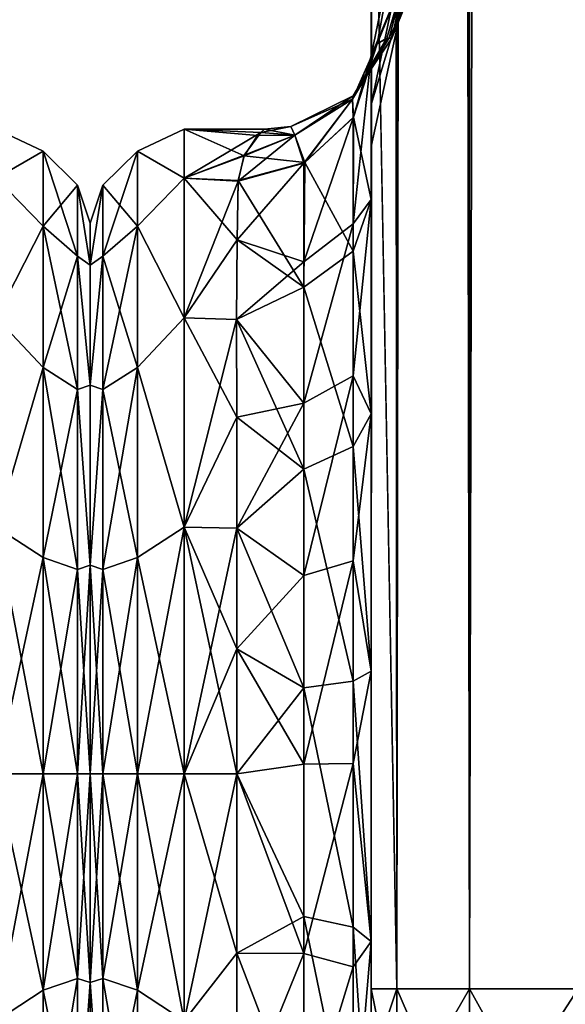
# Model space of a CAD drawing. Extents: x -23 to 470, y -1800 to 0.
# Tile 52 of 243: x 181 to 202, y -1781 to -1744. Entities that reach past the tile are written whole.
import ezdxf

# ---------------------------------------------------------------- set-up
doc = ezdxf.new("R2010")
doc.units = 0
doc.header["$LTSCALE"] = 61.050099
for name, color, linetype in [('131', 7, 'CONTINUOUS'), ('170', 7, 'CONTINUOUS'), ('171', 7, 'CONTINUOUS'), ('190', 7, 'CONTINUOUS'), ('194', 7, 'CONTINUOUS'), ('195', 7, 'CONTINUOUS'), ('196', 7, 'CONTINUOUS'), ('197', 7, 'CONTINUOUS'), ('198', 7, 'CONTINUOUS'), ('220', 7, 'CONTINUOUS'), ('222', 7, 'CONTINUOUS'), ('223', 7, 'CONTINUOUS'), ('224', 7, 'CONTINUOUS'), ('225', 7, 'CONTINUOUS'), ('227', 7, 'CONTINUOUS'), ('232', 7, 'CONTINUOUS'), ('233', 7, 'CONTINUOUS'), ('238', 7, 'CONTINUOUS'), ('239', 7, 'CONTINUOUS')]:
    doc.layers.add(name, color=color, linetype=linetype)

msp = doc.modelspace()

# ---------------------------------------------------------------- linework, layer by layer
at = {"layer": '131', "linetype": 'CONTINUOUS'}
for points in [[(184, -1751.5, 0), (184, -1753.067, 7.855), (184, -1790.933, 7.854), (184, -1751.5, 0)], [(184, -1753.067, -7.854), (184, -1751.5, 0), (184, -1792.5, 0), (184, -1753.067, -7.854)], [(184, -1792.5, 0), (184, -1751.5, 0), (184, -1790.933, 7.854), (184, -1792.5, 0)], [(184, -1753.067, 7.855), (184, -1757.536, 14.522), (184, -1790.933, 7.854), (184, -1753.067, 7.855)], [(184, -1757.536, -14.522), (184, -1753.067, -7.854), (184, -1786.464, -14.522), (184, -1757.536, -14.522)], [(184, -1786.464, -14.522), (184, -1753.067, -7.854), (184, -1790.933, -7.855), (184, -1786.464, -14.522)], [(184, -1790.933, -7.855), (184, -1753.067, -7.854), (184, -1792.5, 0), (184, -1790.933, -7.855)], [(184, -1757.536, 14.522), (184, -1764.234, 18.966), (184, -1786.464, 14.522), (184, -1757.536, 14.522)], [(184, -1790.933, 7.854), (184, -1757.536, 14.522), (184, -1786.464, 14.522), (184, -1790.933, 7.854)], [(184, -1764.235, -18.966), (184, -1757.536, -14.522), (184, -1779.766, -18.966), (184, -1764.235, -18.966)], [(184, -1779.766, -18.966), (184, -1757.536, -14.522), (184, -1786.464, -14.522), (184, -1779.766, -18.966)], [(184, -1764.234, 18.966), (184, -1772, 20.5), (184, -1779.765, 18.966), (184, -1764.234, 18.966)], [(184, -1786.464, 14.522), (184, -1764.234, 18.966), (184, -1779.765, 18.966), (184, -1786.464, 14.522)], [(184, -1772, -20.5), (184, -1764.235, -18.966), (184, -1779.766, -18.966), (184, -1772, -20.5)]]:
    msp.add_3dface(points, dxfattribs=at)
at = {"layer": '170', "linetype": 'CONTINUOUS'}
for points in [[(180.5, -1749.827, -9.184), (180.5, -1748, 0), (182.248, -1748.825, -4.086), (180.5, -1749.827, -9.184)], [(180.5, -1748, 0), (180.5, -1749.827, 9.184), (182.248, -1748.825, 4.086), (180.5, -1748, 0)], [(180.5, -1748, 0), (182.248, -1748.825, 4.086), (182.248, -1748.825, -4.086), (180.5, -1748, 0)], [(180.5, -1749.827, -9.184), (182.248, -1748.825, -4.086), (182.248, -1751.621, -11.766), (180.5, -1749.827, -9.184)], [(180.5, -1749.827, 9.184), (182.248, -1751.621, 11.766), (182.248, -1748.825, 4.086), (180.5, -1749.827, 9.184)], [(183.531, -1750.088, 3.864), (183.531, -1750.088, -3.864), (182.248, -1748.825, 4.086), (183.531, -1750.088, 3.864)], [(182.248, -1751.621, 11.766), (183.531, -1750.088, 3.864), (182.248, -1748.825, 4.086), (182.248, -1751.621, 11.766)], [(183.531, -1750.088, -3.864), (183.531, -1752.731, -11.125), (182.248, -1748.825, -4.086), (183.531, -1750.088, -3.864)], [(182.248, -1748.825, 4.086), (183.531, -1750.088, -3.864), (182.248, -1748.825, -4.086), (182.248, -1748.825, 4.086)], [(182.248, -1748.825, -4.086), (183.531, -1752.731, -11.125), (182.248, -1751.621, -11.766), (182.248, -1748.825, -4.086)], [(180.5, -1755.029, -16.971), (180.5, -1749.827, -9.184), (182.248, -1751.621, -11.766), (180.5, -1755.029, -16.971)], [(180.5, -1749.827, 9.184), (180.5, -1755.029, 16.971), (182.248, -1751.621, 11.766), (180.5, -1749.827, 9.184)], [(183.531, -1752.731, 11.125), (183.531, -1750.088, 3.864), (182.248, -1751.621, 11.766), (183.531, -1752.731, 11.125)], [(184, -1753.067, 7.855), (184, -1751.5, 0), (183.531, -1750.088, 3.864), (184, -1753.067, 7.855)], [(183.531, -1752.731, 11.125), (184, -1753.067, 7.855), (183.531, -1750.088, 3.864), (183.531, -1752.731, 11.125)], [(184, -1751.5, 0), (184, -1753.067, -7.854), (183.531, -1750.088, -3.864), (184, -1751.5, 0)], [(183.531, -1750.088, 3.864), (184, -1751.5, 0), (183.531, -1750.088, -3.864), (183.531, -1750.088, 3.864)], [(183.531, -1750.088, -3.864), (184, -1753.067, -7.854), (183.531, -1752.731, -11.125), (183.531, -1750.088, -3.864)], [(180.5, -1755.029, -16.971), (182.248, -1751.621, -11.766), (182.248, -1756.874, -18.027), (180.5, -1755.029, -16.971)], [(180.5, -1755.029, 16.971), (182.248, -1756.874, 18.027), (182.248, -1751.621, 11.766), (180.5, -1755.029, 16.971)], [(182.248, -1756.874, 18.027), (183.531, -1752.731, 11.125), (182.248, -1751.621, 11.766), (182.248, -1756.874, 18.027)], [(183.531, -1752.731, -11.125), (183.531, -1757.698, -17.044), (182.248, -1751.621, -11.766), (183.531, -1752.731, -11.125)], [(182.248, -1751.621, -11.766), (183.531, -1757.698, -17.044), (182.248, -1756.874, -18.027), (182.248, -1751.621, -11.766)], [(183.531, -1757.698, 17.044), (183.531, -1752.731, 11.125), (182.248, -1756.874, 18.027), (183.531, -1757.698, 17.044)], [(184, -1757.536, 14.522), (184, -1753.067, 7.855), (183.531, -1752.731, 11.125), (184, -1757.536, 14.522)], [(183.531, -1757.698, 17.044), (184, -1757.536, 14.522), (183.531, -1752.731, 11.125), (183.531, -1757.698, 17.044)], [(184, -1753.067, -7.854), (184, -1757.536, -14.522), (183.531, -1752.731, -11.125), (184, -1753.067, -7.854)], [(183.531, -1752.731, -11.125), (184, -1757.536, -14.522), (183.531, -1757.698, -17.044), (183.531, -1752.731, -11.125)], [(180.5, -1762.816, -22.173), (180.5, -1755.029, -16.971), (182.248, -1756.874, -18.027), (180.5, -1762.816, -22.173)], [(180.5, -1755.029, 16.971), (180.5, -1762.816, 22.173), (182.248, -1756.874, 18.027), (180.5, -1755.029, 16.971)], [(180.5, -1762.816, -22.173), (182.248, -1756.874, -18.027), (182.248, -1763.952, -22.113), (180.5, -1762.816, -22.173)], [(180.5, -1762.816, 22.173), (182.248, -1763.952, 22.113), (182.248, -1756.874, 18.027), (180.5, -1762.816, 22.173)], [(182.248, -1763.952, 22.113), (183.531, -1757.698, 17.044), (182.248, -1756.874, 18.027), (182.248, -1763.952, 22.113)], [(183.531, -1757.698, -17.044), (183.531, -1764.39, -20.908), (182.248, -1756.874, -18.027), (183.531, -1757.698, -17.044)], [(182.248, -1756.874, -18.027), (183.531, -1764.39, -20.908), (182.248, -1763.952, -22.113), (182.248, -1756.874, -18.027)], [(183.531, -1764.39, 20.908), (183.531, -1757.698, 17.044), (182.248, -1763.952, 22.113), (183.531, -1764.39, 20.908)], [(184, -1764.234, 18.966), (184, -1757.536, 14.522), (183.531, -1757.698, 17.044), (184, -1764.234, 18.966)], [(184, -1757.536, -14.522), (184, -1764.235, -18.966), (183.531, -1757.698, -17.044), (184, -1757.536, -14.522)], [(183.531, -1764.39, 20.908), (184, -1764.234, 18.966), (183.531, -1757.698, 17.044), (183.531, -1764.39, 20.908)], [(183.531, -1757.698, -17.044), (184, -1764.235, -18.966), (183.531, -1764.39, -20.908), (183.531, -1757.698, -17.044)], [(180.5, -1762.816, 22.173), (180.5, -1772, 24), (182.248, -1763.952, 22.113), (180.5, -1762.816, 22.173)], [(180.5, -1772, -24), (180.5, -1762.816, -22.173), (182.248, -1772, -23.532), (180.5, -1772, -24)], [(182.248, -1772, -23.532), (180.5, -1762.816, -22.173), (182.248, -1763.952, -22.113), (182.248, -1772, -23.532)], [(180.5, -1772, 24), (182.248, -1772, 23.532), (182.248, -1763.952, 22.113), (180.5, -1772, 24)], [(183.531, -1772, -22.25), (182.248, -1772, -23.532), (182.248, -1763.952, -22.113), (183.531, -1772, -22.25)], [(183.531, -1764.39, -20.908), (183.531, -1772, -22.25), (182.248, -1763.952, -22.113), (183.531, -1764.39, -20.908)], [(182.248, -1772, 23.532), (183.531, -1764.39, 20.908), (182.248, -1763.952, 22.113), (182.248, -1772, 23.532)], [(184, -1772, 20.5), (184, -1764.234, 18.966), (183.531, -1772, 22.25), (184, -1772, 20.5)], [(183.531, -1772, 22.25), (184, -1764.234, 18.966), (183.531, -1764.39, 20.908), (183.531, -1772, 22.25)], [(184, -1764.235, -18.966), (184, -1772, -20.5), (183.531, -1764.39, -20.908), (184, -1764.235, -18.966)], [(182.248, -1772, 23.532), (183.531, -1772, 22.25), (183.531, -1764.39, 20.908), (182.248, -1772, 23.532)], [(184, -1772, -20.5), (183.531, -1772, -22.25), (183.531, -1764.39, -20.908), (184, -1772, -20.5)]]:
    msp.add_3dface(points, dxfattribs=at)
at = {"layer": '171', "linetype": 'CONTINUOUS'}
for points in [[(180.5, -1772, 24), (180.5, -1781.184, 22.173), (182.248, -1772, 23.532), (180.5, -1772, 24)], [(180.5, -1781.184, 22.173), (182.248, -1780.048, 22.113), (182.248, -1772, 23.532), (180.5, -1781.184, 22.173)], [(180.5, -1781.184, -22.173), (180.5, -1772, -24), (182.248, -1780.048, -22.113), (180.5, -1781.184, -22.173)], [(180.5, -1772, -24), (182.248, -1772, -23.532), (182.248, -1780.048, -22.113), (180.5, -1772, -24)], [(183.531, -1772, -22.25), (183.531, -1779.61, -20.908), (182.248, -1772, -23.532), (183.531, -1772, -22.25)], [(182.248, -1772, -23.532), (183.531, -1779.61, -20.908), (182.248, -1780.048, -22.113), (182.248, -1772, -23.532)], [(183.531, -1779.61, 20.908), (183.531, -1772, 22.25), (182.248, -1780.048, 22.113), (183.531, -1779.61, 20.908)], [(182.248, -1780.048, 22.113), (183.531, -1772, 22.25), (182.248, -1772, 23.532), (182.248, -1780.048, 22.113)], [(184, -1779.765, 18.966), (184, -1772, 20.5), (183.531, -1779.61, 20.908), (184, -1779.765, 18.966)], [(183.531, -1779.61, 20.908), (184, -1772, 20.5), (183.531, -1772, 22.25), (183.531, -1779.61, 20.908)], [(184, -1772, -20.5), (184, -1779.766, -18.966), (183.531, -1772, -22.25), (184, -1772, -20.5)], [(183.531, -1772, -22.25), (184, -1779.766, -18.966), (183.531, -1779.61, -20.908), (183.531, -1772, -22.25)], [(183.531, -1779.61, -20.908), (183.531, -1786.302, -17.044), (182.248, -1780.048, -22.113), (183.531, -1779.61, -20.908)], [(183.531, -1786.302, 17.044), (183.531, -1779.61, 20.908), (182.248, -1787.126, 18.027), (183.531, -1786.302, 17.044)], [(182.248, -1787.126, 18.027), (183.531, -1779.61, 20.908), (182.248, -1780.048, 22.113), (182.248, -1787.126, 18.027)], [(183.531, -1779.61, -20.908), (184, -1779.766, -18.966), (183.531, -1786.302, -17.044), (183.531, -1779.61, -20.908)], [(183.531, -1786.302, 17.044), (184, -1779.765, 18.966), (183.531, -1779.61, 20.908), (183.531, -1786.302, 17.044)], [(184, -1786.464, 14.522), (184, -1779.765, 18.966), (183.531, -1786.302, 17.044), (184, -1786.464, 14.522)], [(184, -1779.766, -18.966), (184, -1786.464, -14.522), (183.531, -1786.302, -17.044), (184, -1779.766, -18.966)], [(180.5, -1781.184, 22.173), (182.248, -1787.126, 18.027), (182.248, -1780.048, 22.113), (180.5, -1781.184, 22.173)], [(180.5, -1781.184, -22.173), (182.248, -1780.048, -22.113), (182.248, -1787.126, -18.027), (180.5, -1781.184, -22.173)], [(182.248, -1780.048, -22.113), (183.531, -1786.302, -17.044), (182.248, -1787.126, -18.027), (182.248, -1780.048, -22.113)]]:
    msp.add_3dface(points, dxfattribs=at)
at = {"layer": '190', "linetype": 'CONTINUOUS'}
for points in [[(194.45, -1728.15, 20.5), (194.45, -1734.797, 19.391), (194.45, -1750.621, 19.586), (194.45, -1728.15, 20.5)], [(194.45, -1735.92, 22.035), (194.45, -1728.15, 20.5), (194.45, -1758.599, 25.714), (194.45, -1735.92, 22.035)], [(194.45, -1758.599, 25.714), (194.45, -1728.15, 20.5), (194.45, -1750.621, 19.586), (194.45, -1758.599, 25.714)], [(194.45, -1728.15, 61.5), (194.45, -1735.917, 59.966), (194.45, -1780, 61.5), (194.45, -1728.15, 61.5)], [(194.45, -1782.865, -60.931), (194.45, -1783.734, -60.5), (194.45, -1728.15, -61.5), (194.45, -1782.865, -60.931)], [(194.45, -1728.15, -61.5), (194.45, -1783.734, -60.5), (194.45, -1735.92, -59.965), (194.45, -1728.15, -61.5)], [(194.45, -1780, -61.5), (194.45, -1782.865, -60.931), (194.45, -1728.15, -61.5), (194.45, -1780, -61.5)], [(194.45, -1728.15, -20.5), (194.45, -1735.917, -22.034), (194.45, -1750.62, -19.586), (194.45, -1728.15, -20.5)], [(194.45, -1734.85, -19.375), (194.45, -1728.15, -20.5), (194.45, -1750.62, -19.586), (194.45, -1734.85, -19.375)], [(194.45, -1734.797, 19.391), (194.45, -1740.719, 16.193), (194.45, -1750.621, 19.586), (194.45, -1734.797, 19.391)], [(194.45, -1740.737, -16.18), (194.45, -1734.85, -19.375), (194.45, -1750.62, -19.586), (194.45, -1740.737, -16.18)], [(194.45, -1735.917, 59.966), (194.45, -1742.613, 55.523), (194.45, -1785.305, 59.301), (194.45, -1735.917, 59.966)], [(194.45, -1780, 61.5), (194.45, -1735.917, 59.966), (194.45, -1782.865, 60.931), (194.45, -1780, 61.5)], [(194.45, -1782.865, 60.931), (194.45, -1735.917, 59.966), (194.45, -1783.734, 60.5), (194.45, -1782.865, 60.931)], [(194.45, -1783.734, 60.5), (194.45, -1735.917, 59.966), (194.45, -1785.305, 59.301), (194.45, -1783.734, 60.5)], [(194.45, -1735.917, -22.034), (194.45, -1742.613, -26.477), (194.45, -1758.598, -25.714), (194.45, -1735.917, -22.034)], [(194.45, -1750.62, -19.586), (194.45, -1735.917, -22.034), (194.45, -1758.598, -25.714), (194.45, -1750.62, -19.586)], [(194.45, -1742.616, 26.48), (194.45, -1735.92, 22.035), (194.45, -1758.599, 25.714), (194.45, -1742.616, 26.48)], [(194.45, -1786.5, -57.734), (194.45, -1786.933, -56.86), (194.45, -1735.92, -59.965), (194.45, -1786.5, -57.734)], [(194.45, -1735.92, -59.965), (194.45, -1786.933, -56.86), (194.45, -1742.616, -55.52), (194.45, -1735.92, -59.965)], [(194.45, -1785.305, -59.301), (194.45, -1786.5, -57.734), (194.45, -1735.92, -59.965), (194.45, -1785.305, -59.301)], [(194.45, -1783.734, -60.5), (194.45, -1785.305, -59.301), (194.45, -1735.92, -59.965), (194.45, -1783.734, -60.5)], [(194.45, -1740.719, 16.193), (194.45, -1745.277, 11.265), (194.45, -1750.621, 19.586), (194.45, -1740.719, 16.193)], [(194.45, -1745.277, -11.265), (194.45, -1740.737, -16.18), (194.45, -1750.62, -19.586), (194.45, -1745.277, -11.265)], [(194.45, -1742.613, 55.523), (194.45, -1747.082, 48.856), (194.45, -1787.5, 54), (194.45, -1742.613, 55.523)], [(194.45, -1785.305, 59.301), (194.45, -1742.613, 55.523), (194.45, -1786.5, 57.734), (194.45, -1785.305, 59.301)], [(194.45, -1786.5, 57.734), (194.45, -1742.613, 55.523), (194.45, -1786.933, 56.86), (194.45, -1786.5, 57.734)], [(194.45, -1786.933, 56.86), (194.45, -1742.613, 55.523), (194.45, -1787.5, 54), (194.45, -1786.933, 56.86)], [(194.45, -1742.613, -26.477), (194.45, -1747.082, -33.144), (194.45, -1768.175, -28.742), (194.45, -1742.613, -26.477)], [(194.45, -1758.598, -25.714), (194.45, -1742.613, -26.477), (194.45, -1768.175, -28.742), (194.45, -1758.598, -25.714)], [(194.45, -1747.083, 33.148), (194.45, -1742.616, 26.48), (194.45, -1768.176, 28.742), (194.45, -1747.083, 33.148)], [(194.45, -1768.176, 28.742), (194.45, -1742.616, 26.48), (194.45, -1758.599, 25.714), (194.45, -1768.176, 28.742)], [(194.45, -1786.933, -56.86), (194.45, -1787.5, -54), (194.45, -1742.616, -55.52), (194.45, -1786.933, -56.86)], [(194.45, -1742.616, -55.52), (194.45, -1787.5, -54), (194.45, -1747.083, -48.852), (194.45, -1742.616, -55.52)], [(194.45, -1747.082, 48.856), (194.45, -1748.65, 41.002), (194.45, -1787.5, 54), (194.45, -1747.082, 48.856)], [(194.45, -1747.082, -33.144), (194.45, -1748.65, -40.998), (194.45, -1778.234, -28.319), (194.45, -1747.082, -33.144)], [(194.45, -1768.175, -28.742), (194.45, -1747.082, -33.144), (194.45, -1778.234, -28.319), (194.45, -1768.175, -28.742)], [(194.45, -1748.65, 41.002), (194.45, -1747.083, 33.148), (194.45, -1787.5, 54), (194.45, -1748.65, 41.002)], [(194.45, -1787.5, 54), (194.45, -1747.083, 33.148), (194.45, -1768.176, 28.742), (194.45, -1787.5, 54)], [(194.45, -1787.5, -54), (194.45, -1787.5, -24.51), (194.45, -1747.083, -48.852), (194.45, -1787.5, -54)], [(194.45, -1747.083, -48.852), (194.45, -1787.5, -24.51), (194.45, -1748.65, -40.998), (194.45, -1747.083, -48.852)], [(194.45, -1748.65, -40.998), (194.45, -1787.5, -24.51), (194.45, -1778.234, -28.319), (194.45, -1748.65, -40.998)], [(194.45, -1778.235, 28.319), (194.45, -1787.5, 54), (194.45, -1768.176, 28.742), (194.45, -1778.235, 28.319)], [(194.45, -1787.5, 24.51), (194.45, -1787.5, 54), (194.45, -1778.235, 28.319), (194.45, -1787.5, 24.51)]]:
    msp.add_3dface(points, dxfattribs=at)
at = {"layer": '194', "linetype": 'CONTINUOUS'}
for points in [[(184, -1751.5, 0), (184, -1753.067, -7.855), (184, -1790.933, -7.854), (184, -1751.5, 0)], [(184, -1753.067, 7.854), (184, -1751.5, 0), (184, -1792.5, 0), (184, -1753.067, 7.854)], [(184, -1792.5, 0), (184, -1751.5, 0), (184, -1790.933, -7.854), (184, -1792.5, 0)], [(184, -1753.067, -7.855), (184, -1757.536, -14.522), (184, -1790.933, -7.854), (184, -1753.067, -7.855)], [(184, -1757.536, 14.522), (184, -1753.067, 7.854), (184, -1786.464, 14.522), (184, -1757.536, 14.522)], [(184, -1786.464, 14.522), (184, -1753.067, 7.854), (184, -1790.933, 7.855), (184, -1786.464, 14.522)], [(184, -1790.933, 7.855), (184, -1753.067, 7.854), (184, -1792.5, 0), (184, -1790.933, 7.855)], [(184, -1757.536, -14.522), (184, -1764.234, -18.966), (184, -1786.464, -14.522), (184, -1757.536, -14.522)], [(184, -1790.933, -7.854), (184, -1757.536, -14.522), (184, -1786.464, -14.522), (184, -1790.933, -7.854)], [(184, -1764.235, 18.966), (184, -1757.536, 14.522), (184, -1779.766, 18.966), (184, -1764.235, 18.966)], [(184, -1779.766, 18.966), (184, -1757.536, 14.522), (184, -1786.464, 14.522), (184, -1779.766, 18.966)], [(184, -1764.234, -18.966), (184, -1772, -20.5), (184, -1779.765, -18.966), (184, -1764.234, -18.966)], [(184, -1786.464, -14.522), (184, -1764.234, -18.966), (184, -1779.765, -18.966), (184, -1786.464, -14.522)], [(184, -1772, 20.5), (184, -1764.235, 18.966), (184, -1779.766, 18.966), (184, -1772, 20.5)]]:
    msp.add_3dface(points, dxfattribs=at)
at = {"layer": '195', "linetype": 'CONTINUOUS'}
for points in [[(187.5, -1781.184, -22.173), (187.5, -1772, -24), (189.45, -1778.677, -23.052), (187.5, -1781.184, -22.173)], [(189.45, -1778.677, -23.052), (187.5, -1772, -24), (189.45, -1772, -24), (189.45, -1778.677, -23.052)], [(187.5, -1772, 24), (187.5, -1781.184, 22.173), (189.45, -1772, 24), (187.5, -1772, 24)], [(189.45, -1772, 24), (187.5, -1781.184, 22.173), (189.45, -1778.677, 23.052), (189.45, -1772, 24)], [(189.45, -1784.828, -20.284), (187.5, -1781.184, -22.173), (189.45, -1778.677, -23.052), (189.45, -1784.828, -20.284)], [(189.45, -1778.677, 23.052), (187.5, -1781.184, 22.173), (189.45, -1784.828, 20.284), (189.45, -1778.677, 23.052)]]:
    msp.add_3dface(points, dxfattribs=at)
at = {"layer": '196', "linetype": 'CONTINUOUS'}
for points in [[(187.5, -1748, 0), (187.5, -1749.827, 9.184), (190.343, -1748.126, 2.453), (187.5, -1748, 0)], [(187.5, -1749.827, -9.184), (187.5, -1748, 0), (189.721, -1748.998, -6.848), (187.5, -1749.827, -9.184)], [(189.721, -1748.998, -6.848), (187.5, -1748, 0), (190.228, -1748.238, -3.369), (189.721, -1748.998, -6.848)], [(190.228, -1748.238, -3.369), (187.5, -1748, 0), (190.487, -1748, -0.07), (190.228, -1748.238, -3.369)], [(190.487, -1748, -0.07), (187.5, -1748, 0), (190.343, -1748.126, 2.453), (190.487, -1748, -0.07)], [(190.343, -1748.126, 2.453), (187.5, -1749.827, 9.184), (189.731, -1748.973, 6.766), (190.343, -1748.126, 2.453)], [(189.731, -1748.973, 6.766), (187.5, -1749.827, 9.184), (189.499, -1749.945, 9.464), (189.731, -1748.973, 6.766)], [(189.499, -1749.915, -9.395), (187.5, -1749.827, -9.184), (189.721, -1748.998, -6.848), (189.499, -1749.915, -9.395)], [(187.5, -1749.827, 9.184), (187.5, -1755.029, 16.971), (189.499, -1749.945, 9.464), (187.5, -1749.827, 9.184)], [(187.5, -1755.029, -16.971), (187.5, -1749.827, -9.184), (189.461, -1752.121, -13.447), (187.5, -1755.029, -16.971)], [(189.461, -1752.121, -13.447), (187.5, -1749.827, -9.184), (189.499, -1749.915, -9.395), (189.461, -1752.121, -13.447)], [(189.499, -1749.945, 9.464), (187.5, -1755.029, 16.971), (189.461, -1752.13, 13.461), (189.499, -1749.945, 9.464)], [(189.446, -1755.091, -17.032), (187.5, -1755.029, -16.971), (189.461, -1752.121, -13.447), (189.446, -1755.091, -17.032)], [(189.461, -1752.13, 13.461), (187.5, -1755.029, 16.971), (189.446, -1755.087, 17.028), (189.461, -1752.13, 13.461)], [(187.5, -1755.029, 16.971), (187.5, -1762.816, 22.173), (189.446, -1755.087, 17.028), (187.5, -1755.029, 16.971)], [(187.5, -1762.816, -22.173), (187.5, -1755.029, -16.971), (189.45, -1758.724, -19.994), (187.5, -1762.816, -22.173)], [(189.45, -1758.724, -19.994), (187.5, -1755.029, -16.971), (189.446, -1755.091, -17.032), (189.45, -1758.724, -19.994)], [(189.446, -1755.087, 17.028), (187.5, -1762.816, 22.173), (189.45, -1758.724, 19.994), (189.446, -1755.087, 17.028)], [(189.45, -1758.724, 19.994), (187.5, -1762.816, 22.173), (189.45, -1762.858, 22.191), (189.45, -1758.724, 19.994)], [(189.45, -1762.858, -22.191), (187.5, -1762.816, -22.173), (189.45, -1758.724, -19.994), (189.45, -1762.858, -22.191)], [(189.45, -1772, -24), (187.5, -1772, -24), (187.5, -1762.816, -22.173), (189.45, -1772, -24)], [(187.5, -1762.816, 22.173), (187.5, -1772, 24), (189.45, -1762.858, 22.191), (187.5, -1762.816, 22.173)], [(189.45, -1772, -24), (187.5, -1762.816, -22.173), (189.45, -1767.341, -23.543), (189.45, -1772, -24)], [(189.45, -1767.341, -23.543), (187.5, -1762.816, -22.173), (189.45, -1762.858, -22.191), (189.45, -1767.341, -23.543)], [(189.45, -1762.858, 22.191), (187.5, -1772, 24), (189.45, -1767.341, 23.543), (189.45, -1762.858, 22.191)], [(187.5, -1772, 24), (189.45, -1772, 24), (189.45, -1767.341, 23.543), (187.5, -1772, 24)]]:
    msp.add_3dface(points, dxfattribs=at)
at = {"layer": '197', "linetype": 'CONTINUOUS'}
for points in [[(194.45, -20, 61.5), (194.45, -71.85, 61.5), (195.402, -1780, 66.284), (194.45, -20, 61.5)], [(194.45, -20, 61.5), (195.402, -1780, 66.284), (195.402, -20, 66.284), (194.45, -20, 61.5)], [(195.402, -1780, 66.284), (198.111, -1780, 70.339), (195.402, -20, 66.284), (195.402, -1780, 66.284)], [(198.111, -1780, 70.339), (198.111, -20, 70.339), (195.402, -20, 66.284), (198.111, -1780, 70.339)], [(198.111, -1780, 70.339), (202.16, -1780, 73.046), (198.111, -20, 70.339), (198.111, -1780, 70.339)], [(202.16, -1780, 73.046), (202.16, -20, 73.046), (198.111, -20, 70.339), (202.16, -1780, 73.046)], [(194.45, -71.85, 61.5), (194.45, -1728.15, 61.5), (195.402, -1780, 66.284), (194.45, -71.85, 61.5)], [(194.45, -1728.15, 61.5), (194.45, -1780, 61.5), (195.402, -1780, 66.284), (194.45, -1728.15, 61.5)]]:
    msp.add_3dface(points, dxfattribs=at)
at = {"layer": '198', "linetype": 'CONTINUOUS'}
for points in [[(194.45, -1780, -61.5), (194.45, -1728.15, -61.5), (195.402, -20, -66.284), (194.45, -1780, -61.5)], [(195.402, -1780, -66.284), (194.45, -1780, -61.5), (195.402, -20, -66.284), (195.402, -1780, -66.284)], [(198.111, -1780, -70.339), (195.402, -1780, -66.284), (198.111, -20, -70.339), (198.111, -1780, -70.339)], [(195.402, -1780, -66.284), (195.402, -20, -66.284), (198.111, -20, -70.339), (195.402, -1780, -66.284)], [(202.16, -1780, -73.046), (198.111, -1780, -70.339), (202.16, -20, -73.046), (202.16, -1780, -73.046)], [(198.111, -1780, -70.339), (198.111, -20, -70.339), (202.16, -20, -73.046), (198.111, -1780, -70.339)]]:
    msp.add_3dface(points, dxfattribs=at)
at = {"layer": '220', "linetype": 'CONTINUOUS'}
for points in [[(194.45, -1780, 61.5), (194.45, -1782.865, 60.931), (195.402, -1784.701, 65.349), (194.45, -1780, 61.5)], [(194.45, -1780, 61.5), (195.402, -1784.701, 65.349), (195.402, -1780, 66.284), (194.45, -1780, 61.5)], [(195.402, -1784.701, 65.349), (198.111, -1786.253, 69.095), (195.402, -1780, 66.284), (195.402, -1784.701, 65.349)], [(195.402, -1780, 66.284), (198.111, -1786.253, 69.095), (198.111, -1780, 70.339), (195.402, -1780, 66.284)], [(198.111, -1786.253, 69.095), (202.166, -1787.29, 71.599), (198.111, -1780, 70.339), (198.111, -1786.253, 69.095)], [(198.111, -1780, 70.339), (202.166, -1787.29, 71.599), (202.16, -1780, 73.046), (198.111, -1780, 70.339)]]:
    msp.add_3dface(points, dxfattribs=at)
at = {"layer": '222', "linetype": 'CONTINUOUS'}
for points in [[(194.45, -1782.865, -60.931), (194.45, -1780, -61.5), (195.402, -1780, -66.284), (194.45, -1782.865, -60.931)], [(194.45, -1782.865, -60.931), (195.402, -1780, -66.284), (195.402, -1784.701, -65.349), (194.45, -1782.865, -60.931)], [(195.402, -1780, -66.284), (198.111, -1780, -70.339), (195.402, -1784.701, -65.349), (195.402, -1780, -66.284)], [(195.402, -1784.701, -65.349), (198.111, -1780, -70.339), (198.111, -1786.253, -69.095), (195.402, -1784.701, -65.349)], [(198.111, -1780, -70.339), (202.16, -1780, -73.046), (198.111, -1786.253, -69.095), (198.111, -1780, -70.339)], [(198.111, -1786.253, -69.095), (202.16, -1780, -73.046), (202.166, -1787.29, -71.599), (198.111, -1786.253, -69.095)]]:
    msp.add_3dface(points, dxfattribs=at)
at = {"layer": '223', "linetype": 'CONTINUOUS'}
for points in [[(194.45, -1742.616, 26.48), (194.45, -1747.083, 33.148), (195.676, -1741.228, 33.449), (194.45, -1742.616, 26.48)], [(195.676, -1741.228, 33.449), (194.45, -1747.083, 33.148), (195.676, -1743.022, 38.378), (195.676, -1741.228, 33.449)], [(194.45, -1747.082, 48.856), (194.45, -1742.613, 55.523), (195.676, -1741.228, 48.551), (194.45, -1747.082, 48.856)], [(195.676, -1743.022, 43.622), (194.45, -1747.082, 48.856), (195.676, -1741.228, 48.551), (195.676, -1743.022, 43.622)], [(194.45, -1747.083, 33.148), (194.45, -1748.65, 41.002), (195.676, -1743.022, 38.378), (194.45, -1747.083, 33.148)], [(194.45, -1748.65, 41.002), (194.45, -1747.082, 48.856), (195.676, -1743.022, 43.622), (194.45, -1748.65, 41.002)], [(195.676, -1743.022, 38.378), (194.45, -1748.65, 41.002), (195.676, -1743.022, 43.622), (195.676, -1743.022, 38.378)]]:
    msp.add_3dface(points, dxfattribs=at)
at = {"layer": '224', "linetype": 'CONTINUOUS'}
for points in [[(194.45, -1742.616, -55.52), (194.45, -1747.083, -48.852), (195.676, -1741.228, -48.551), (194.45, -1742.616, -55.52)], [(195.676, -1741.228, -48.551), (194.45, -1747.083, -48.852), (195.676, -1743.022, -43.622), (195.676, -1741.228, -48.551)], [(194.45, -1747.082, -33.144), (194.45, -1742.613, -26.477), (195.676, -1741.228, -33.449), (194.45, -1747.082, -33.144)], [(195.676, -1743.022, -38.378), (194.45, -1747.082, -33.144), (195.676, -1741.228, -33.449), (195.676, -1743.022, -38.378)], [(194.45, -1747.083, -48.852), (194.45, -1748.65, -40.998), (195.676, -1743.022, -43.622), (194.45, -1747.083, -48.852)], [(194.45, -1748.65, -40.998), (194.45, -1747.082, -33.144), (195.676, -1743.022, -38.378), (194.45, -1748.65, -40.998)], [(195.676, -1743.022, -43.622), (194.45, -1748.65, -40.998), (195.676, -1743.022, -38.378), (195.676, -1743.022, -43.622)]]:
    msp.add_3dface(points, dxfattribs=at)
at = {"layer": '225', "linetype": 'CONTINUOUS'}
for points in [[(194.45, -1745.277, -11.265), (194.45, -1750.62, -19.586), (193.794, -1747.559, -10.303), (194.45, -1745.277, -11.265)], [(191.989, -1749.247, -9.592), (193.794, -1747.559, -10.303), (193.779, -1752.541, -17.987), (191.989, -1749.247, -9.592)], [(193.794, -1747.559, -10.303), (194.45, -1750.62, -19.586), (193.779, -1752.541, -17.987), (193.794, -1747.559, -10.303)], [(189.499, -1749.915, -9.395), (191.989, -1749.247, -9.592), (191.946, -1753.886, -16.744), (189.499, -1749.915, -9.395)], [(191.946, -1753.886, -16.744), (191.989, -1749.247, -9.592), (193.779, -1752.541, -17.987), (191.946, -1753.886, -16.744)], [(189.461, -1752.121, -13.447), (189.499, -1749.915, -9.395), (191.946, -1753.886, -16.744), (189.461, -1752.121, -13.447)], [(194.45, -1750.62, -19.586), (194.45, -1758.598, -25.714), (193.779, -1752.541, -17.987), (194.45, -1750.62, -19.586)], [(189.446, -1755.091, -17.032), (189.461, -1752.121, -13.447), (191.946, -1753.886, -16.744), (189.446, -1755.091, -17.032)], [(191.946, -1753.886, -16.744), (193.779, -1752.541, -17.987), (193.78, -1759.821, -23.535), (191.946, -1753.886, -16.744)], [(193.779, -1752.541, -17.987), (194.45, -1758.598, -25.714), (193.78, -1759.821, -23.535), (193.779, -1752.541, -17.987)], [(191.946, -1760.663, -21.908), (189.446, -1755.091, -17.032), (191.946, -1753.886, -16.744), (191.946, -1760.663, -21.908)], [(191.946, -1760.663, -21.908), (191.946, -1753.886, -16.744), (193.78, -1759.821, -23.535), (191.946, -1760.663, -21.908)], [(189.45, -1758.724, -19.994), (189.446, -1755.091, -17.032), (191.946, -1760.663, -21.908), (189.45, -1758.724, -19.994)], [(189.45, -1762.858, -22.191), (189.45, -1758.724, -19.994), (191.946, -1760.663, -21.908), (189.45, -1762.858, -22.191)], [(194.45, -1758.598, -25.714), (194.45, -1768.175, -28.742), (193.78, -1759.821, -23.535), (194.45, -1758.598, -25.714)], [(191.946, -1760.663, -21.908), (193.78, -1759.821, -23.535), (193.78, -1768.554, -26.275), (191.946, -1760.663, -21.908)], [(193.78, -1759.821, -23.535), (194.45, -1768.175, -28.742), (193.78, -1768.554, -26.275), (193.78, -1759.821, -23.535)], [(191.947, -1768.792, -24.459), (189.45, -1762.858, -22.191), (191.946, -1760.663, -21.908), (191.947, -1768.792, -24.459)], [(191.947, -1768.792, -24.459), (191.946, -1760.663, -21.908), (193.78, -1768.554, -26.275), (191.947, -1768.792, -24.459)], [(189.45, -1767.341, -23.543), (189.45, -1762.858, -22.191), (191.947, -1768.792, -24.459), (189.45, -1767.341, -23.543)], [(189.45, -1772, -24), (189.45, -1767.341, -23.543), (191.947, -1768.792, -24.459), (189.45, -1772, -24)], [(194.45, -1768.175, -28.742), (194.45, -1778.234, -28.319), (193.78, -1768.554, -26.275), (194.45, -1768.175, -28.742)], [(191.947, -1768.792, -24.459), (193.78, -1768.554, -26.275), (193.78, -1777.699, -25.88), (191.947, -1768.792, -24.459)], [(193.78, -1768.554, -26.275), (194.45, -1778.234, -28.319), (193.78, -1777.699, -25.88), (193.78, -1768.554, -26.275)], [(191.947, -1777.305, -24.091), (189.45, -1772, -24), (191.947, -1768.792, -24.459), (191.947, -1777.305, -24.091)], [(191.947, -1777.305, -24.091), (191.947, -1768.792, -24.459), (193.78, -1777.699, -25.88), (191.947, -1777.305, -24.091)], [(189.45, -1778.677, -23.052), (189.45, -1772, -24), (191.947, -1777.305, -24.091), (189.45, -1778.677, -23.052)], [(191.948, -1785.185, -20.849), (189.45, -1778.677, -23.052), (191.947, -1777.305, -24.091), (191.948, -1785.185, -20.849)], [(191.948, -1785.185, -20.849), (191.947, -1777.305, -24.091), (193.78, -1786.164, -22.397), (191.948, -1785.185, -20.849)], [(191.947, -1777.305, -24.091), (193.78, -1777.699, -25.88), (193.78, -1786.164, -22.397), (191.947, -1777.305, -24.091)], [(194.45, -1778.234, -28.319), (194.45, -1787.5, -24.51), (193.78, -1777.699, -25.88), (194.45, -1778.234, -28.319)], [(193.78, -1777.699, -25.88), (194.45, -1787.5, -24.51), (193.78, -1786.164, -22.397), (193.78, -1777.699, -25.88)], [(189.45, -1784.828, -20.284), (189.45, -1778.677, -23.052), (191.948, -1785.185, -20.849), (189.45, -1784.828, -20.284)]]:
    msp.add_3dface(points, dxfattribs=at)
at = {"layer": '227', "linetype": 'CONTINUOUS'}
for points in [[(194.45, -1750.621, 19.586), (194.45, -1745.277, 11.265), (193.779, -1751.533, 16.832), (194.45, -1750.621, 19.586)], [(193.779, -1751.533, 16.832), (194.45, -1745.277, 11.265), (193.779, -1747.582, 10.293), (193.779, -1751.533, 16.832)], [(191.945, -1752.948, 15.668), (193.779, -1751.533, 16.832), (193.779, -1747.582, 10.293), (191.945, -1752.948, 15.668)], [(191.945, -1752.948, 15.668), (193.779, -1747.582, 10.293), (191.945, -1749.27, 9.582), (191.945, -1752.948, 15.668)], [(189.499, -1749.945, 9.464), (189.461, -1752.13, 13.461), (191.945, -1749.27, 9.582), (189.499, -1749.945, 9.464)], [(191.945, -1749.27, 9.582), (189.461, -1752.13, 13.461), (191.945, -1752.948, 15.668), (191.945, -1749.27, 9.582)], [(193.78, -1757.185, 21.971), (194.45, -1750.621, 19.586), (193.779, -1751.533, 16.832), (193.78, -1757.185, 21.971)], [(194.45, -1758.599, 25.714), (194.45, -1750.621, 19.586), (193.78, -1757.185, 21.971), (194.45, -1758.599, 25.714)], [(191.945, -1752.948, 15.668), (191.946, -1758.209, 20.452), (193.779, -1751.533, 16.832), (191.945, -1752.948, 15.668)], [(191.946, -1758.209, 20.452), (193.78, -1757.185, 21.971), (193.779, -1751.533, 16.832), (191.946, -1758.209, 20.452)], [(189.461, -1752.13, 13.461), (189.446, -1755.087, 17.028), (191.945, -1752.948, 15.668), (189.461, -1752.13, 13.461)], [(191.945, -1752.948, 15.668), (189.446, -1755.087, 17.028), (191.946, -1758.209, 20.452), (191.945, -1752.948, 15.668)], [(189.446, -1755.087, 17.028), (189.45, -1758.724, 19.994), (191.946, -1758.209, 20.452), (189.446, -1755.087, 17.028)], [(191.946, -1758.209, 20.452), (191.946, -1764.617, 23.537), (193.78, -1757.185, 21.971), (191.946, -1758.209, 20.452)], [(191.946, -1764.617, 23.537), (193.78, -1764.068, 25.284), (193.78, -1757.185, 21.971), (191.946, -1764.617, 23.537)], [(193.78, -1764.068, 25.284), (194.45, -1758.599, 25.714), (193.78, -1757.185, 21.971), (193.78, -1764.068, 25.284)], [(189.45, -1758.724, 19.994), (189.45, -1762.858, 22.191), (191.946, -1758.209, 20.452), (189.45, -1758.724, 19.994)], [(191.946, -1758.209, 20.452), (189.45, -1762.858, 22.191), (191.946, -1764.617, 23.537), (191.946, -1758.209, 20.452)], [(194.45, -1768.176, 28.742), (194.45, -1758.599, 25.714), (193.78, -1764.068, 25.284), (194.45, -1768.176, 28.742)], [(189.45, -1762.858, 22.191), (189.45, -1767.341, 23.543), (191.946, -1764.617, 23.537), (189.45, -1762.858, 22.191)], [(191.946, -1764.617, 23.537), (191.947, -1771.638, 24.665), (193.78, -1764.068, 25.284), (191.946, -1764.617, 23.537)], [(191.947, -1771.638, 24.665), (193.78, -1771.611, 26.497), (193.78, -1764.068, 25.284), (191.947, -1771.638, 24.665)], [(193.78, -1771.611, 26.497), (194.45, -1768.176, 28.742), (193.78, -1764.068, 25.284), (193.78, -1771.611, 26.497)], [(191.946, -1764.617, 23.537), (189.45, -1767.341, 23.543), (191.947, -1771.638, 24.665), (191.946, -1764.617, 23.537)], [(189.45, -1767.341, 23.543), (189.45, -1772, 24), (191.947, -1771.638, 24.665), (189.45, -1767.341, 23.543)], [(194.45, -1778.235, 28.319), (194.45, -1768.176, 28.742), (193.78, -1771.611, 26.497), (194.45, -1778.235, 28.319)], [(191.947, -1771.638, 24.665), (189.45, -1772, 24), (191.947, -1778.689, 23.744), (191.947, -1771.638, 24.665)], [(191.947, -1771.638, 24.665), (191.947, -1778.689, 23.744), (193.78, -1771.611, 26.497), (191.947, -1771.638, 24.665)], [(191.947, -1778.689, 23.744), (193.78, -1779.186, 25.507), (193.78, -1771.611, 26.497), (191.947, -1778.689, 23.744)], [(193.78, -1779.186, 25.507), (194.45, -1778.235, 28.319), (193.78, -1771.611, 26.497), (193.78, -1779.186, 25.507)], [(189.45, -1772, 24), (189.45, -1778.677, 23.052), (191.947, -1778.689, 23.744), (189.45, -1772, 24)], [(194.45, -1787.5, 24.51), (194.45, -1778.235, 28.319), (193.78, -1786.164, 22.397), (194.45, -1787.5, 24.51)], [(193.78, -1786.164, 22.397), (194.45, -1778.235, 28.319), (193.78, -1779.186, 25.507), (193.78, -1786.164, 22.397)], [(189.45, -1778.677, 23.052), (189.45, -1784.828, 20.284), (191.947, -1778.689, 23.744), (189.45, -1778.677, 23.052)], [(191.947, -1778.689, 23.744), (189.45, -1784.828, 20.284), (191.948, -1785.185, 20.849), (191.947, -1778.689, 23.744)], [(191.947, -1778.689, 23.744), (191.948, -1785.185, 20.849), (193.78, -1779.186, 25.507), (191.947, -1778.689, 23.744)], [(191.948, -1785.185, 20.849), (193.78, -1786.164, 22.397), (193.78, -1779.186, 25.507), (191.948, -1785.185, 20.849)]]:
    msp.add_3dface(points, dxfattribs=at)
at = {"layer": '232', "linetype": 'CONTINUOUS'}
for points in [[(187.5, -1749.827, 9.184), (187.5, -1748, 0), (185.752, -1748.825, 4.086), (187.5, -1749.827, 9.184)], [(187.5, -1748, 0), (187.5, -1749.827, -9.184), (185.752, -1748.825, -4.086), (187.5, -1748, 0)], [(187.5, -1748, 0), (185.752, -1748.825, -4.086), (185.752, -1748.825, 4.086), (187.5, -1748, 0)], [(185.752, -1751.621, -11.766), (184.469, -1750.088, -3.864), (185.752, -1748.825, -4.086), (185.752, -1751.621, -11.766)], [(184.469, -1750.088, -3.864), (184.469, -1750.088, 3.864), (185.752, -1748.825, -4.086), (184.469, -1750.088, -3.864)], [(185.752, -1748.825, -4.086), (184.469, -1750.088, 3.864), (185.752, -1748.825, 4.086), (185.752, -1748.825, -4.086)], [(185.752, -1748.825, 4.086), (184.469, -1752.731, 11.125), (185.752, -1751.621, 11.766), (185.752, -1748.825, 4.086)], [(184.469, -1750.088, 3.864), (184.469, -1752.731, 11.125), (185.752, -1748.825, 4.086), (184.469, -1750.088, 3.864)], [(187.5, -1749.827, 9.184), (185.752, -1748.825, 4.086), (185.752, -1751.621, 11.766), (187.5, -1749.827, 9.184)], [(187.5, -1749.827, -9.184), (185.752, -1751.621, -11.766), (185.752, -1748.825, -4.086), (187.5, -1749.827, -9.184)], [(184, -1753.067, -7.855), (184, -1751.5, 0), (184.469, -1750.088, -3.864), (184, -1753.067, -7.855)], [(184.469, -1752.731, -11.125), (184, -1753.067, -7.855), (184.469, -1750.088, -3.864), (184.469, -1752.731, -11.125)], [(184, -1751.5, 0), (184, -1753.067, 7.854), (184.469, -1750.088, 3.864), (184, -1751.5, 0)], [(184.469, -1750.088, -3.864), (184, -1751.5, 0), (184.469, -1750.088, 3.864), (184.469, -1750.088, -3.864)], [(184.469, -1750.088, 3.864), (184, -1753.067, 7.854), (184.469, -1752.731, 11.125), (184.469, -1750.088, 3.864)], [(184.469, -1752.731, -11.125), (184.469, -1750.088, -3.864), (185.752, -1751.621, -11.766), (184.469, -1752.731, -11.125)], [(187.5, -1755.029, 16.971), (187.5, -1749.827, 9.184), (185.752, -1751.621, 11.766), (187.5, -1755.029, 16.971)], [(187.5, -1749.827, -9.184), (187.5, -1755.029, -16.971), (185.752, -1751.621, -11.766), (187.5, -1749.827, -9.184)], [(185.752, -1751.621, 11.766), (184.469, -1757.698, 17.044), (185.752, -1756.874, 18.027), (185.752, -1751.621, 11.766)], [(184.469, -1752.731, 11.125), (184.469, -1757.698, 17.044), (185.752, -1751.621, 11.766), (184.469, -1752.731, 11.125)], [(185.752, -1756.874, -18.027), (184.469, -1752.731, -11.125), (185.752, -1751.621, -11.766), (185.752, -1756.874, -18.027)], [(187.5, -1755.029, 16.971), (185.752, -1751.621, 11.766), (185.752, -1756.874, 18.027), (187.5, -1755.029, 16.971)], [(187.5, -1755.029, -16.971), (185.752, -1756.874, -18.027), (185.752, -1751.621, -11.766), (187.5, -1755.029, -16.971)], [(184, -1757.536, -14.522), (184, -1753.067, -7.855), (184.469, -1752.731, -11.125), (184, -1757.536, -14.522)], [(184.469, -1757.698, -17.044), (184, -1757.536, -14.522), (184.469, -1752.731, -11.125), (184.469, -1757.698, -17.044)], [(184, -1753.067, 7.854), (184, -1757.536, 14.522), (184.469, -1752.731, 11.125), (184, -1753.067, 7.854)], [(184.469, -1752.731, 11.125), (184, -1757.536, 14.522), (184.469, -1757.698, 17.044), (184.469, -1752.731, 11.125)], [(184.469, -1757.698, -17.044), (184.469, -1752.731, -11.125), (185.752, -1756.874, -18.027), (184.469, -1757.698, -17.044)], [(187.5, -1762.816, 22.173), (187.5, -1755.029, 16.971), (185.752, -1756.874, 18.027), (187.5, -1762.816, 22.173)], [(187.5, -1755.029, -16.971), (187.5, -1762.816, -22.173), (185.752, -1756.874, -18.027), (187.5, -1755.029, -16.971)], [(184.469, -1757.698, 17.044), (184.469, -1764.39, 20.908), (185.752, -1756.874, 18.027), (184.469, -1757.698, 17.044)], [(185.752, -1756.874, 18.027), (184.469, -1764.39, 20.908), (185.752, -1763.952, 22.113), (185.752, -1756.874, 18.027)], [(185.752, -1763.952, -22.113), (184.469, -1757.698, -17.044), (185.752, -1756.874, -18.027), (185.752, -1763.952, -22.113)], [(187.5, -1762.816, 22.173), (185.752, -1756.874, 18.027), (185.752, -1763.952, 22.113), (187.5, -1762.816, 22.173)], [(187.5, -1762.816, -22.173), (185.752, -1763.952, -22.113), (185.752, -1756.874, -18.027), (187.5, -1762.816, -22.173)], [(184, -1764.234, -18.966), (184, -1757.536, -14.522), (184.469, -1757.698, -17.044), (184, -1764.234, -18.966)], [(184, -1757.536, 14.522), (184, -1764.235, 18.966), (184.469, -1757.698, 17.044), (184, -1757.536, 14.522)], [(184.469, -1764.39, -20.908), (184, -1764.234, -18.966), (184.469, -1757.698, -17.044), (184.469, -1764.39, -20.908)], [(184.469, -1757.698, 17.044), (184, -1764.235, 18.966), (184.469, -1764.39, 20.908), (184.469, -1757.698, 17.044)], [(184.469, -1764.39, -20.908), (184.469, -1757.698, -17.044), (185.752, -1763.952, -22.113), (184.469, -1764.39, -20.908)], [(187.5, -1762.816, -22.173), (187.5, -1772, -24), (185.752, -1763.952, -22.113), (187.5, -1762.816, -22.173)], [(187.5, -1772, 24), (187.5, -1762.816, 22.173), (185.752, -1772, 23.532), (187.5, -1772, 24)], [(185.752, -1772, 23.532), (187.5, -1762.816, 22.173), (185.752, -1763.952, 22.113), (185.752, -1772, 23.532)], [(185.752, -1772, -23.532), (184.469, -1764.39, -20.908), (185.752, -1763.952, -22.113), (185.752, -1772, -23.532)], [(184.469, -1764.39, 20.908), (184.469, -1772, 22.25), (185.752, -1763.952, 22.113), (184.469, -1764.39, 20.908)], [(184.469, -1772, 22.25), (185.752, -1772, 23.532), (185.752, -1763.952, 22.113), (184.469, -1772, 22.25)], [(187.5, -1772, -24), (185.752, -1772, -23.532), (185.752, -1763.952, -22.113), (187.5, -1772, -24)], [(184, -1772, -20.5), (184, -1764.234, -18.966), (184.469, -1772, -22.25), (184, -1772, -20.5)], [(184.469, -1772, -22.25), (184, -1764.234, -18.966), (184.469, -1764.39, -20.908), (184.469, -1772, -22.25)], [(184, -1764.235, 18.966), (184, -1772, 20.5), (184.469, -1764.39, 20.908), (184, -1764.235, 18.966)], [(184, -1772, 20.5), (184.469, -1772, 22.25), (184.469, -1764.39, 20.908), (184, -1772, 20.5)], [(185.752, -1772, -23.532), (184.469, -1772, -22.25), (184.469, -1764.39, -20.908), (185.752, -1772, -23.532)]]:
    msp.add_3dface(points, dxfattribs=at)
at = {"layer": '233', "linetype": 'CONTINUOUS'}
for points in [[(184, -1779.765, -18.966), (184, -1772, -20.5), (184.469, -1779.61, -20.908), (184, -1779.765, -18.966)], [(184.469, -1779.61, -20.908), (184, -1772, -20.5), (184.469, -1772, -22.25), (184.469, -1779.61, -20.908)], [(184, -1772, 20.5), (184, -1779.766, 18.966), (184.469, -1772, 22.25), (184, -1772, 20.5)], [(184.469, -1772, 22.25), (184, -1779.766, 18.966), (184.469, -1779.61, 20.908), (184.469, -1772, 22.25)], [(184.469, -1779.61, -20.908), (184.469, -1772, -22.25), (185.752, -1780.048, -22.113), (184.469, -1779.61, -20.908)], [(185.752, -1772, 23.532), (184.469, -1779.61, 20.908), (185.752, -1780.048, 22.113), (185.752, -1772, 23.532)], [(185.752, -1780.048, -22.113), (184.469, -1772, -22.25), (185.752, -1772, -23.532), (185.752, -1780.048, -22.113)], [(184.469, -1772, 22.25), (184.469, -1779.61, 20.908), (185.752, -1772, 23.532), (184.469, -1772, 22.25)], [(187.5, -1772, -24), (187.5, -1781.184, -22.173), (185.752, -1772, -23.532), (187.5, -1772, -24)], [(187.5, -1781.184, -22.173), (185.752, -1780.048, -22.113), (185.752, -1772, -23.532), (187.5, -1781.184, -22.173)], [(187.5, -1781.184, 22.173), (187.5, -1772, 24), (185.752, -1780.048, 22.113), (187.5, -1781.184, 22.173)], [(187.5, -1772, 24), (185.752, -1772, 23.532), (185.752, -1780.048, 22.113), (187.5, -1772, 24)], [(184.469, -1779.61, 20.908), (184, -1779.766, 18.966), (184.469, -1786.302, 17.044), (184.469, -1779.61, 20.908)], [(184.469, -1786.302, -17.044), (184, -1779.765, -18.966), (184.469, -1779.61, -20.908), (184.469, -1786.302, -17.044)], [(184, -1786.464, -14.522), (184, -1779.765, -18.966), (184.469, -1786.302, -17.044), (184, -1786.464, -14.522)], [(184, -1779.766, 18.966), (184, -1786.464, 14.522), (184.469, -1786.302, 17.044), (184, -1779.766, 18.966)], [(185.752, -1787.126, -18.027), (184.469, -1779.61, -20.908), (185.752, -1780.048, -22.113), (185.752, -1787.126, -18.027)], [(184.469, -1786.302, -17.044), (184.469, -1779.61, -20.908), (185.752, -1787.126, -18.027), (184.469, -1786.302, -17.044)], [(184.469, -1779.61, 20.908), (184.469, -1786.302, 17.044), (185.752, -1780.048, 22.113), (184.469, -1779.61, 20.908)], [(185.752, -1780.048, 22.113), (184.469, -1786.302, 17.044), (185.752, -1787.126, 18.027), (185.752, -1780.048, 22.113)], [(187.5, -1781.184, -22.173), (185.752, -1787.126, -18.027), (185.752, -1780.048, -22.113), (187.5, -1781.184, -22.173)], [(187.5, -1781.184, 22.173), (185.752, -1780.048, 22.113), (185.752, -1787.126, 18.027), (187.5, -1781.184, 22.173)]]:
    msp.add_3dface(points, dxfattribs=at)
at = {"layer": '238', "linetype": 'CONTINUOUS'}
for points in [[(194.45, -1745.277, 11.265), (194.45, -1740.719, 16.193), (195.776, -1738.829, 10.679), (194.45, -1745.277, 11.265)], [(195.776, -1742.102, 5.779), (194.45, -1745.277, 11.265), (195.776, -1738.829, 10.679), (195.776, -1742.102, 5.779)], [(194.45, -1740.737, -16.18), (194.45, -1745.277, -11.265), (195.776, -1738.829, -10.679), (194.45, -1740.737, -16.18)], [(194.45, -1745.277, -11.265), (194.672, -1744.824, -8.593), (195.776, -1738.829, -10.679), (194.45, -1745.277, -11.265)], [(195.776, -1738.829, -10.679), (194.672, -1744.824, -8.593), (195.776, -1742.102, -5.779), (195.776, -1738.829, -10.679)], [(194.679, -1744.815, 8.501), (194.45, -1745.277, 11.265), (195.776, -1742.102, 5.779), (194.679, -1744.815, 8.501)], [(194.672, -1744.824, -8.593), (195.034, -1744.619, -4.429), (195.776, -1742.102, -5.779), (194.672, -1744.824, -8.593)], [(195.116, -1744.611, 3.253), (194.679, -1744.815, 8.501), (195.776, -1742.102, 5.779), (195.116, -1744.611, 3.253)], [(195.034, -1744.619, -4.429), (195.219, -1744.615, -0.094), (195.776, -1742.102, -5.779), (195.034, -1744.619, -4.429)], [(195.776, -1743.252), (195.116, -1744.611, 3.253), (195.776, -1742.102, 5.779), (195.776, -1743.252)], [(195.776, -1742.102, -5.779), (195.219, -1744.615, -0.094), (195.776, -1743.252), (195.776, -1742.102, -5.779)], [(195.219, -1744.615, -0.094), (195.116, -1744.611, 3.253), (195.776, -1743.252), (195.219, -1744.615, -0.094)]]:
    msp.add_3dface(points, dxfattribs=at)
at = {"layer": '239', "linetype": 'CONTINUOUS'}
for points in [[(194.679, -1744.815, 8.501), (195.116, -1744.611, 3.253), (193.752, -1746.891, 5.388), (194.679, -1744.815, 8.501)], [(193.752, -1746.891, 5.388), (195.116, -1744.611, 3.253), (193.78, -1746.763, 0.001), (193.752, -1746.891, 5.388)], [(195.034, -1744.619, -4.429), (194.672, -1744.824, -8.593), (193.752, -1746.891, -5.387), (195.034, -1744.619, -4.429)], [(193.78, -1746.763, 0.001), (195.034, -1744.619, -4.429), (193.752, -1746.891, -5.387), (193.78, -1746.763, 0.001)], [(193.779, -1747.582, 10.293), (194.679, -1744.815, 8.501), (193.752, -1746.891, 5.388), (193.779, -1747.582, 10.293)], [(193.752, -1746.891, -5.387), (194.672, -1744.824, -8.593), (193.794, -1747.559, -10.303), (193.752, -1746.891, -5.387)], [(194.45, -1745.277, 11.265), (194.679, -1744.815, 8.501), (193.779, -1747.582, 10.293), (194.45, -1745.277, 11.265)], [(195.116, -1744.611, 3.253), (195.219, -1744.615, -0.094), (193.78, -1746.763, 0.001), (195.116, -1744.611, 3.253)], [(195.219, -1744.615, -0.094), (195.034, -1744.619, -4.429), (193.78, -1746.763, 0.001), (195.219, -1744.615, -0.094)], [(194.672, -1744.824, -8.593), (194.45, -1745.277, -11.265), (193.794, -1747.559, -10.303), (194.672, -1744.824, -8.593)], [(193.78, -1746.763, 0.001), (193.752, -1746.891, -5.387), (191.457, -1747.905, 0.001), (193.78, -1746.763, 0.001)], [(191.606, -1748.235, 4.851), (193.78, -1746.763, 0.001), (191.457, -1747.905, 0.001), (191.606, -1748.235, 4.851)], [(193.752, -1746.891, 5.388), (193.78, -1746.763, 0.001), (191.606, -1748.235, 4.851), (193.752, -1746.891, 5.388)], [(191.457, -1747.905, 0.001), (193.752, -1746.891, -5.387), (191.606, -1748.235, -4.85), (191.457, -1747.905, 0.001)], [(191.945, -1749.27, 9.582), (193.752, -1746.891, 5.388), (191.606, -1748.235, 4.851), (191.945, -1749.27, 9.582)], [(191.606, -1748.235, -4.85), (193.752, -1746.891, -5.387), (191.989, -1749.247, -9.592), (191.606, -1748.235, -4.85)], [(191.945, -1749.27, 9.582), (193.779, -1747.582, 10.293), (193.752, -1746.891, 5.388), (191.945, -1749.27, 9.582)], [(193.752, -1746.891, -5.387), (193.794, -1747.559, -10.303), (191.989, -1749.247, -9.592), (193.752, -1746.891, -5.387)], [(189.731, -1748.973, 6.766), (189.499, -1749.945, 9.464), (191.606, -1748.235, 4.851), (189.731, -1748.973, 6.766)], [(189.499, -1749.945, 9.464), (191.945, -1749.27, 9.582), (191.606, -1748.235, 4.851), (189.499, -1749.945, 9.464)], [(189.721, -1748.998, -6.848), (190.228, -1748.238, -3.369), (191.606, -1748.235, -4.85), (189.721, -1748.998, -6.848)], [(189.721, -1748.998, -6.848), (191.606, -1748.235, -4.85), (191.989, -1749.247, -9.592), (189.721, -1748.998, -6.848)], [(190.343, -1748.126, 2.453), (189.731, -1748.973, 6.766), (191.606, -1748.235, 4.851), (190.343, -1748.126, 2.453)], [(190.228, -1748.238, -3.369), (190.487, -1748, -0.07), (191.606, -1748.235, -4.85), (190.228, -1748.238, -3.369)], [(190.487, -1748, -0.07), (190.343, -1748.126, 2.453), (191.457, -1747.905, 0.001), (190.487, -1748, -0.07)], [(190.343, -1748.126, 2.453), (191.606, -1748.235, 4.851), (191.457, -1747.905, 0.001), (190.343, -1748.126, 2.453)], [(190.487, -1748, -0.07), (191.457, -1747.905, 0.001), (191.606, -1748.235, -4.85), (190.487, -1748, -0.07)], [(189.499, -1749.915, -9.395), (189.721, -1748.998, -6.848), (191.989, -1749.247, -9.592), (189.499, -1749.915, -9.395)]]:
    msp.add_3dface(points, dxfattribs=at)

doc.saveas('drawing.dxf')
